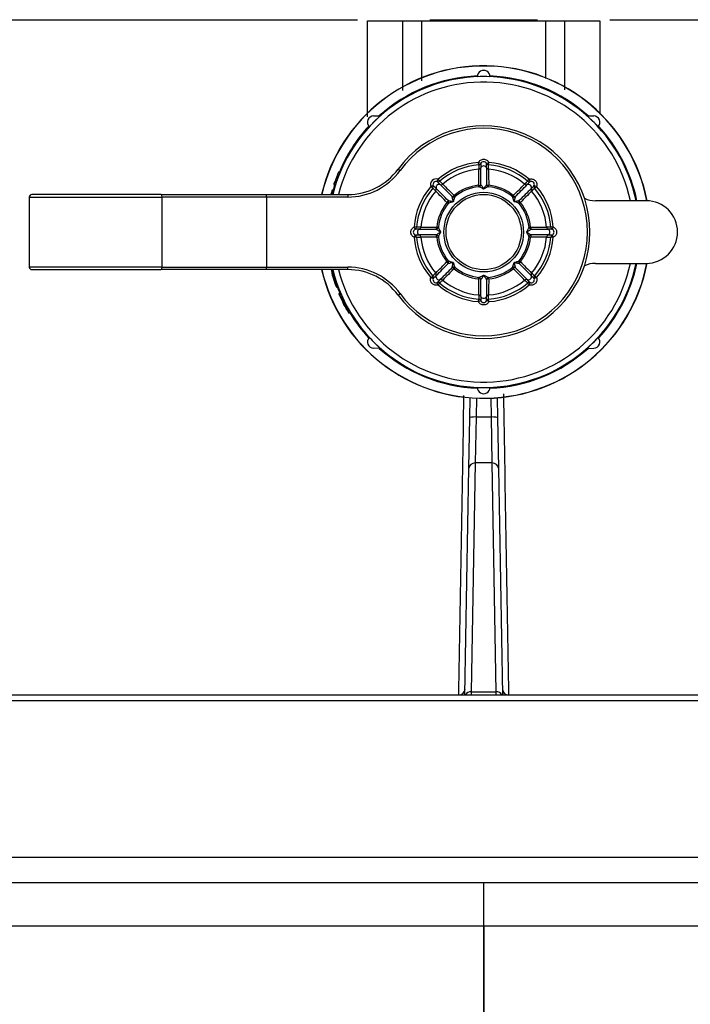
# Model space of a CAD drawing. Header units: millimetres. Extents: x 648 to 8064, y -571 to 3420.
# Tile 5 of 83: x 974 to 1027, y -272 to -193. Entities that reach past the tile are written whole.
import ezdxf

# ---------------------------------------------------------------- set-up
doc = ezdxf.new("R2010")
doc.units = ezdxf.units.MM
doc.header["$MEASUREMENT"] = 0

# ---------------------------------------------------------------- blocks, each defined once
blk = doc.blocks.new('Links')
for p, q in [((414.218, -1494.024), (535.619, -1494.024)), ((536.433, -1494.124), (539.258, -1494.124)), ((536.434, -1501.795), (536.433, -1494.124)), ((539.258, -1494.124), (540.736, -1494.124)), ((539.259, -1499.675), (539.258, -1494.124)), ((540.736, -1494.124), (550.7, -1494.124)), ((540.736, -1494.124), (540.738, -1498.918)), ((541.419, -1494.024), (550.012, -1494.024)), ((550.699, -1498.722), (550.7, -1494.124)), ((550.7, -1494.124), (552.179, -1494.124)), ((552.179, -1494.124), (552.177, -1499.636)), ((552.179, -1494.124), (555.004, -1494.124)), ((555.004, -1494.124), (555.002, -1501.573)), ((555.813, -1494.024), (677.218, -1494.024)), ((536.917, -1501.719), (537.459, -1501.71)), ((553.977, -1501.71), (554.519, -1501.719)), ((545.49, -1505.528), (545.308, -1505.446)), ((545.323, -1505.646), (545.308, -1505.446)), ((545.946, -1505.528), (546.128, -1505.446)), ((546.114, -1505.646), (546.128, -1505.446)), ((534.226, -1506.211), (534.111, -1506.211)), ((538.871, -1505.974), (539.032, -1506.093)), ((545.323, -1505.983), (545.323, -1505.983)), ((545.49, -1505.866), (545.49, -1505.866)), ((545.946, -1505.866), (545.946, -1505.866)), ((546.113, -1505.983), (546.113, -1505.983)), ((533.724, -1507.208), (533.756, -1507.208)), ((533.868, -1507.208), (533.756, -1507.208)), ((533.833, -1506.962), (533.805, -1506.962)), ((533.943, -1506.98), (533.831, -1506.98)), ((541.68, -1507.295), (541.493, -1507.366)), ((541.68, -1507.295), (541.918, -1507.534)), ((542.002, -1506.973), (542.073, -1506.786)), ((542.241, -1507.211), (542.002, -1506.973)), ((542.204, -1506.937), (542.073, -1506.786)), ((542.204, -1506.937), (542.442, -1507.177)), ((545.327, -1507.386), (545.314, -1507.262)), ((546.109, -1507.386), (546.122, -1507.262)), ((548.994, -1507.177), (548.994, -1507.177)), ((549.195, -1507.211), (549.195, -1507.211)), ((549.232, -1506.937), (549.363, -1506.786)), ((549.434, -1506.973), (549.363, -1506.786)), ((549.756, -1507.295), (549.943, -1507.366)), ((519.926, -1508.011), (509.585, -1508.011)), ((519.926, -1508.011), (528.341, -1508.011)), ((528.341, -1508.011), (534.844, -1508.011)), ((528.341, -1508.211), (528.341, -1508.011)), ((533.584, -1507.69), (533.585, -1507.68)), ((533.606, -1507.69), (533.584, -1507.69)), ((533.609, -1507.68), (533.585, -1507.68)), ((533.721, -1507.672), (533.611, -1507.672)), ((534.844, -1508.011), (534.844, -1508.211)), ((541.645, -1507.497), (541.493, -1507.366)), ((541.884, -1507.735), (541.645, -1507.497)), ((543.353, -1508.074), (543.431, -1508.171)), ((548.005, -1508.171), (548.083, -1508.074)), ((549.518, -1507.534), (549.518, -1507.534)), ((549.553, -1507.735), (549.553, -1507.735)), ((549.792, -1507.497), (549.943, -1507.366)), ((509.385, -1508.211), (520.009, -1508.211)), ((509.385, -1508.211), (509.385, -1513.811)), ((520.009, -1513.811), (520.009, -1508.211)), ((528.341, -1508.211), (520.009, -1508.211)), ((528.341, -1508.211), (528.341, -1513.811)), ((534.844, -1508.211), (528.341, -1508.211)), ((542.781, -1508.646), (542.878, -1508.724)), ((548.558, -1508.724), (548.655, -1508.646)), ((558.718, -1508.511), (554.648, -1508.511)), ((540.353, -1510.616), (540.153, -1510.601)), ((540.235, -1510.783), (540.153, -1510.601)), ((540.235, -1511.239), (540.153, -1511.421)), ((540.573, -1510.783), (540.573, -1510.783)), ((540.573, -1511.239), (540.573, -1511.239)), ((540.69, -1510.616), (540.69, -1510.616)), ((541.969, -1510.607), (542.093, -1510.62)), ((549.344, -1510.62), (549.467, -1510.607)), ((550.746, -1510.616), (550.746, -1510.616)), ((550.864, -1510.783), (550.864, -1510.783)), ((550.864, -1511.239), (550.864, -1511.239)), ((551.283, -1510.601), (551.084, -1510.616)), ((551.283, -1510.601), (551.201, -1510.783)), ((551.283, -1511.421), (551.201, -1511.239)), ((540.353, -1511.407), (540.153, -1511.421)), ((540.69, -1511.406), (540.69, -1511.406)), ((541.969, -1511.415), (542.093, -1511.402)), ((549.344, -1511.402), (549.467, -1511.415)), ((550.746, -1511.406), (550.746, -1511.406)), ((551.283, -1511.421), (551.084, -1511.407)), ((542.781, -1513.376), (542.878, -1513.298)), ((548.558, -1513.298), (548.655, -1513.376)), ((554.648, -1513.511), (558.718, -1513.511)), ((520.009, -1513.811), (509.385, -1513.811)), ((509.585, -1514.011), (519.926, -1514.011)), ((528.341, -1514.011), (519.926, -1514.011)), ((520.009, -1513.811), (528.341, -1513.811)), ((528.341, -1513.811), (534.844, -1513.811)), ((528.341, -1514.011), (528.341, -1513.811)), ((534.844, -1514.011), (528.341, -1514.011)), ((533.575, -1514.299), (533.573, -1514.299)), ((534.844, -1514.011), (534.844, -1513.811)), ((541.884, -1514.287), (541.884, -1514.287)), ((543.353, -1513.948), (543.431, -1513.851)), ((548.005, -1513.851), (548.083, -1513.948)), ((549.553, -1514.287), (549.553, -1514.287)), ((533.983, -1515.208), (533.871, -1515.208)), ((541.493, -1514.656), (541.645, -1514.525)), ((541.493, -1514.656), (541.68, -1514.727)), ((541.919, -1514.488), (541.918, -1514.488)), ((542.073, -1515.236), (542.002, -1515.049)), ((542.073, -1515.236), (542.204, -1515.085)), ((542.241, -1514.811), (542.241, -1514.811)), ((542.442, -1514.846), (542.442, -1514.846)), ((545.314, -1514.76), (545.327, -1514.636)), ((546.122, -1514.76), (546.109, -1514.636)), ((548.994, -1514.846), (548.994, -1514.846)), ((549.195, -1514.811), (549.195, -1514.811)), ((549.363, -1515.236), (549.232, -1515.085)), ((549.363, -1515.236), (549.434, -1515.049)), ((549.518, -1514.488), (549.518, -1514.488)), ((549.943, -1514.656), (549.756, -1514.727)), ((549.943, -1514.656), (549.792, -1514.525)), ((534.148, -1515.95), (534.146, -1515.95)), ((534.264, -1515.95), (534.148, -1515.95)), ((534.195, -1515.988), (534.179, -1515.988)), ((534.31, -1515.988), (534.195, -1515.988)), ((538.871, -1516.048), (539.032, -1515.93)), ((534.291, -1516.234), (534.302, -1516.234)), ((545.308, -1516.576), (545.323, -1516.377)), ((545.308, -1516.576), (545.49, -1516.494)), ((545.323, -1516.039), (545.323, -1516.039)), ((545.49, -1516.157), (545.49, -1516.157)), ((545.946, -1516.157), (545.946, -1516.157)), ((546.128, -1516.576), (545.946, -1516.494)), ((546.113, -1516.039), (546.113, -1516.039)), ((546.128, -1516.576), (546.114, -1516.377)), ((534.932, -1517.435), (534.934, -1517.435)), ((535.058, -1517.435), (534.934, -1517.435)), ((535.069, -1517.494), (534.945, -1517.494)), ((537.459, -1520.313), (536.917, -1520.303)), ((553.977, -1520.313), (554.519, -1520.303)), ((544.605, -1525.862), (544.633, -1524.267)), ((545.131, -1524.298), (545.105, -1525.801)), ((546.331, -1525.801), (546.305, -1524.298)), ((546.803, -1524.267), (546.831, -1525.862)), ((544.534, -1529.907), (544.605, -1525.862)), ((545.105, -1525.801), (545.034, -1529.478)), ((545.105, -1525.801), (546.331, -1525.801)), ((546.402, -1529.478), (546.331, -1525.801)), ((546.831, -1525.862), (546.902, -1529.907)), ((544.218, -1548.024), (544.534, -1529.907)), ((545.034, -1529.478), (544.715, -1547.773)), ((546.402, -1529.478), (545.034, -1529.478)), ((546.721, -1547.773), (546.402, -1529.478)), ((546.902, -1529.907), (547.218, -1548.024)), ((488.146, -1548.024), (603.291, -1548.024)), ((544.715, -1547.773), (544.71, -1548.024)), ((544.715, -1547.773), (546.721, -1547.773)), ((546.727, -1548.024), (546.721, -1547.773)), ((603.291, -1548.515), (488.146, -1548.515)), ((603.291, -1561.024), (488.146, -1561.024)), ((393.664, -1563.024), (545.717, -1563.024)), ((545.717, -1566.524), (545.717, -1563.024)), ((545.719, -1566.524), (545.719, -1563.024)), ((545.719, -1563.024), (697.773, -1563.024)), ((545.717, -1564.567), (545.719, -1564.567)), ((545.719, -1565.024), (545.717, -1565.024)), ((545.719, -1565.515), (545.717, -1565.515)), ((545.717, -1566.524), (392.684, -1566.524)), ((545.717, -1708.524), (545.717, -1566.524)), ((545.719, -1566.524), (545.719, -1708.524)), ((698.752, -1566.524), (545.719, -1566.524)), ((545.717, -1572.533), (545.719, -1572.533))]:
    blk.add_line(p, q)
for radius in [3.184, 3.011]:
    blk.add_circle((545.718, -1511.011), radius)
for centre, radius, start, end in [((545.718, -1511.011), 13.3, 10.83084, 166.96396), ((545.718, -1511.011), 13.284, 10.84536, 166.94827), ((545.718, -1511.011), 12.434, 11.59907, 166.03823), ((545.718, -1511.011), 12.5, 92.27793, 131.92742), ((545.718, -1498.577), 0.5, 359.41414, 180.58586), ((545.718, -1511.011), 12.439, 87.69641, 92.30359), ((545.718, -1511.011), 12.5, 48.07258, 87.72207), ((545.718, -1511.011), 12, 12.0247, 165.52249), ((536.926, -1502.219), 0.5, 91, 225.58586), ((545.718, -1511.011), 12.439, 131.60182, 137.30359), ((545.718, -1511.011), 12.439, 42.69641, 48.39818), ((554.51, -1502.219), 0.5, 314.41414, 89), ((545.718, -1511.011), 12.5, 137.27793, 157.41833), ((545.718, -1511.011), 8.5, 216.3412, 143.6588), ((545.718, -1511.011), 12.5, 11.53696, 42.72207), ((545.718, -1511.011), 8.3, 216.3412, 143.6588), ((545.718, -1511.011), 5.58, 94.21638, 130.78362), ((545.718, -1511.011), 5.38, 94.21638, 130.78362), ((578.819, -1505.758), 33.497, 179.80747, 180.38496), ((545.718, -1505.968), 0.251, 24.11756, 155.77264), ((545.718, -1505.631), 0.25, 24.21758, 155.78242), ((588.181, -1505.726), 42.692, 179.73454, 180.18707), ((503.371, -1505.726), 42.576, 359.81231, 0.26608), ((512.573, -1505.758), 33.541, 359.61542, 0.19216), ((545.718, -1511.011), 5.38, 49.21638, 85.78362), ((545.718, -1511.011), 5.58, 49.21638, 85.78362), ((545.72, -1510.868), 12.508, 158.14327, 161.89286), ((545.719, -1510.871), 12.513, 159.60737, 161.79188), ((545.72, -1510.869), 12.402, 157.94039, 161.72654), ((545.718, -1511.011), 12.561, 157.53366, 159.00756), ((534.844, -1503.011), 5, 270, 323.6588), ((534.844, -1503.011), 5.2, 270, 323.6588), ((545.718, -1511.011), 5.043, 94.49196, 130.50737), ((502.076, -1506.313), 43.248, 358.74208, 0.43628), ((545.305, -1505.781), 0.204, 275.10132, 335.2697), ((545.307, -1505.784), 0.2, 274.51596, 335.87342), ((455.553, -1506.497), 89.939, 359.54026, 0.40243), ((641.725, -1506.495), 95.781, 179.62386, 180.43345), ((546.131, -1505.781), 0.204, 204.7303, 264.89868), ((546.129, -1505.784), 0.2, 204.12658, 265.48404), ((589.259, -1506.313), 43.147, 179.56174, 181.2599), ((545.718, -1511.011), 5.043, 49.49196, 85.50804), ((545.718, -1511.011), 12.5, 162.28725, 164.54322), ((545.718, -1511.012), 12.583, 161.22005, 162.40181), ((545.718, -1511.011), 12.552, 161.26856, 162.36305), ((545.718, -1511.011), 12.446, 161.10284, 162.20768), ((542.312, -1507.021), 0.203, 249.72473, 309.9255), ((606.521, -1443.827), 90.274, 224.59811, 225.45711), ((573.281, -1476.805), 43.284, 224.56212, 226.25501), ((545.718, -1511.011), 3.771, 96.15217, 128.84783), ((545.718, -1511.011), 3.771, 51.15217, 83.84783), ((518.181, -1476.829), 43.248, 313.74208, 315.43628), ((485.154, -1444.063), 89.939, 314.54026, 315.40243), ((572.839, -1530.703), 33.497, 134.80747, 135.38496), ((549.125, -1507.02), 0.204, 230.10132, 290.2697), ((549.124, -1507.024), 0.2, 229.51596, 290.87342), ((579.481, -1537.3), 42.692, 134.73454, 135.18707), ((549.284, -1507.445), 0.251, 339.11756, 110.77264), ((549.523, -1507.207), 0.25, 339.21758, 110.78242), ((519.511, -1477.33), 42.576, 314.81231, 315.26608), ((509.585, -1508.211), 0.2, 90, 180), ((545.718, -1511.011), 12.582, 164.64698, 166.20624), ((544.674, -1510.634), 11.474, 165.13731, 166.78566), ((549.18, -1511.671), 16.078, 166.51219, 166.81973), ((547.738, -1511.414), 14.614, 165.16398, 166.50587), ((545.718, -1511.011), 12.559, 164.57949, 165.75575), ((547.61, -1511.391), 14.378, 165.00675, 166.39243), ((545.718, -1511.011), 5.58, 139.21638, 175.78362), ((545.718, -1511.011), 5.38, 139.21638, 175.78362), ((545.718, -1511.011), 5.043, 139.49263, 175.50804), ((541.727, -1507.605), 0.204, 320.09577, 20.25562), ((511.488, -1538.598), 43.318, 43.74565, 45.43722), ((478.546, -1571.802), 90.258, 44.54283, 45.40199), ((545.718, -1511.011), 3.646, 96.15217, 128.84783), ((545.718, -1511.011), 3.646, 51.15217, 83.84783), ((616.799, -1575.705), 95.781, 134.62386, 135.43345), ((579.828, -1538.477), 43.147, 134.56174, 136.2599), ((549.709, -1507.605), 0.204, 159.7303, 219.89868), ((549.705, -1507.605), 0.2, 159.12658, 220.48404), ((525.996, -1483.86), 33.541, 314.61542, 315.19216), ((545.718, -1511.011), 5.043, 4.49196, 40.50804), ((545.718, -1511.011), 5.38, 4.21638, 40.78362), ((545.718, -1511.011), 5.58, 4.21638, 40.78362), ((545.718, -1511.011), 3.771, 141.15217, 173.84783), ((545.718, -1511.011), 3.646, 141.15217, 173.84783), ((545.718, -1511.011), 3.646, 6.15217, 38.84783), ((545.718, -1511.011), 3.771, 6.15217, 38.84783), ((554.648, -1506.511), 2, 244.20634, 270), ((558.718, -1511.011), 2.5, 270, 90), ((540.338, -1511.011), 0.25, 114.21758, 245.78242), ((540.433, -1553.359), 42.576, 89.81231, 90.26608), ((540.433, -1468.548), 42.692, 269.73454, 270.18707), ((540.465, -1544.156), 33.541, 89.61542, 90.19216), ((540.675, -1511.012), 0.251, 114.11756, 245.77264), ((540.488, -1510.598), 0.204, 294.7303, 354.89868), ((540.491, -1510.6), 0.2, 294.12658, 355.48404), ((541.202, -1415.004), 95.781, 269.62386, 270.43345), ((541.204, -1601.176), 89.939, 89.54026, 90.40243), ((540.488, -1511.424), 0.204, 5.10132, 65.2697), ((540.491, -1511.422), 0.2, 4.51596, 65.87342), ((541.02, -1467.47), 43.147, 269.56174, 271.2599), ((550.417, -1467.369), 43.248, 268.74208, 270.43628), ((550.232, -1420.846), 89.939, 269.54026, 270.40243), ((550.235, -1607.018), 95.781, 89.62386, 90.43345), ((550.971, -1544.112), 33.497, 89.80747, 90.38496), ((550.949, -1510.598), 0.204, 185.10132, 245.2697), ((550.945, -1510.6), 0.2, 184.51596, 245.87342), ((550.949, -1511.424), 0.204, 114.7303, 174.89868), ((550.945, -1511.422), 0.2, 114.12658, 175.48404), ((550.761, -1511.011), 0.251, 294.11756, 65.77264), ((551.003, -1553.474), 42.692, 89.73454, 90.18707), ((551.003, -1468.664), 42.576, 269.81231, 270.26608), ((551.098, -1511.011), 0.25, 294.21758, 65.78242), ((545.718, -1511.011), 5.58, 184.21638, 220.78362), ((540.465, -1477.91), 33.497, 269.80747, 270.38496), ((545.718, -1511.011), 5.38, 184.21638, 220.78362), ((541.02, -1554.653), 43.248, 88.74208, 90.43628), ((545.718, -1511.011), 5.043, 184.49196, 220.50804), ((545.718, -1511.011), 3.771, 186.15217, 218.84783), ((545.718, -1511.011), 3.646, 186.15217, 218.84783), ((545.718, -1511.011), 3.646, 321.15217, 353.84783), ((545.718, -1511.011), 3.771, 321.15217, 353.84783), ((550.416, -1554.552), 43.147, 89.56174, 91.2599), ((545.718, -1511.011), 5.043, 319.49196, 355.50804), ((545.718, -1511.011), 5.38, 319.21638, 355.78362), ((545.718, -1511.011), 5.58, 319.21638, 355.78362), ((550.971, -1477.866), 33.541, 269.61542, 270.19216), ((545.718, -1511.011), 13.3, 193.03604, 349.16916), ((545.718, -1511.011), 13.284, 193.05173, 349.15464), ((545.718, -1511.011), 12.434, 193.96177, 348.40093), ((545.718, -1511.011), 12, 194.47751, 347.9753), ((511.608, -1483.545), 43.147, 314.56174, 316.2599), ((474.637, -1446.318), 95.781, 314.62386, 315.43345), ((612.666, -1450.447), 89.939, 224.54026, 225.40243), ((579.9, -1483.474), 43.248, 223.74208, 225.43628), ((554.648, -1515.511), 2, 90, 115.79366), ((545.718, -1511.011), 12.5, 317.27793, 348.46304), ((509.585, -1513.811), 0.2, 180, 270), ((543.911, -1511.554), 10.679, 193.286, 201.41933), ((542.643, -1511.879), 9.387, 194.94237, 202.38881), ((542.335, -1511.952), 9.069, 194.99828, 201.0369), ((543.945, -1511.55), 10.606, 193.42991, 201.59985), ((534.844, -1519.011), 5.2, 36.3412, 90), ((534.844, -1519.011), 5, 36.3412, 90), ((565.441, -1538.163), 33.541, 134.61542, 135.19216), ((541.728, -1514.418), 0.204, 339.7303, 39.89868), ((541.731, -1514.417), 0.2, 339.12658, 40.48404), ((606.283, -1577.959), 89.939, 134.54026, 135.40243), ((573.255, -1545.193), 43.248, 133.74208, 135.43628), ((545.718, -1511.011), 3.771, 231.15217, 263.84783), ((545.718, -1511.011), 3.646, 231.15217, 263.84783), ((545.718, -1511.011), 3.646, 276.15217, 308.84783), ((545.718, -1511.011), 3.771, 276.15217, 308.84783), ((518.252, -1545.121), 43.147, 44.56174, 46.2599), ((481.025, -1582.092), 95.781, 44.62386, 45.43345), ((549.709, -1514.418), 0.204, 140.10132, 200.2697), ((549.705, -1514.417), 0.2, 139.51596, 200.87342), ((526.026, -1538.132), 33.497, 44.80747, 45.38496), ((541.914, -1514.815), 0.25, 159.21758, 290.78242), ((571.925, -1544.692), 42.576, 134.81231, 135.26608), ((542.153, -1514.577), 0.251, 159.11756, 290.77264), ((511.955, -1484.722), 42.692, 314.73454, 315.18707), ((518.598, -1491.319), 33.497, 314.80747, 315.38496), ((545.718, -1511.011), 5.38, 229.21638, 265.78362), ((542.312, -1515.002), 0.204, 50.10132, 110.2697), ((542.312, -1514.998), 0.2, 49.51596, 110.87342), ((545.718, -1511.011), 5.043, 229.49196, 265.50804), ((502.177, -1515.709), 43.147, 359.56174, 1.2599), ((449.711, -1515.528), 95.781, 359.62386, 0.43345), ((635.883, -1515.525), 89.939, 179.54026, 180.40243), ((589.36, -1515.71), 43.248, 178.74208, 180.43628), ((545.718, -1511.011), 5.043, 274.49196, 310.50804), ((545.718, -1511.011), 5.38, 274.21638, 310.78362), ((549.125, -1515.002), 0.204, 69.7303, 129.89868), ((549.124, -1514.998), 0.2, 69.12658, 130.48404), ((572.87, -1491.289), 33.541, 224.61542, 225.19216), ((549.285, -1514.577), 0.251, 249.11756, 20.77264), ((579.399, -1484.804), 42.576, 224.81231, 225.26608), ((549.523, -1514.815), 0.25, 249.21758, 20.78242), ((519.429, -1544.774), 42.692, 44.73454, 45.18707), ((545.718, -1511.011), 12.5, 199.76538, 203.27295), ((544.346, -1511.646), 11.071, 202.87842, 211.88428), ((545.718, -1511.011), 12.552, 203.35717, 210.78079), ((545.718, -1511.011), 12.446, 203.56829, 211.0722), ((545.718, -1511.011), 5.58, 229.21638, 265.78362), ((545.718, -1511.011), 5.58, 274.21638, 310.78362), ((547.429, -1510.204), 14.456, 204.65147, 210.28007), ((545.718, -1511.011), 12.554, 204.58438, 210.77494), ((578.863, -1516.264), 33.541, 179.61542, 180.19216), ((545.307, -1516.238), 0.2, 24.12659, 85.48404), ((545.305, -1516.242), 0.204, 24.7303, 84.89868), ((545.719, -1516.054), 0.251, 204.11756, 335.77264), ((588.066, -1516.296), 42.576, 179.81231, 180.26608), ((545.718, -1516.391), 0.25, 204.21758, 335.78242), ((546.131, -1516.242), 0.204, 95.10132, 155.2697), ((546.129, -1516.238), 0.2, 94.51596, 155.87342), ((503.255, -1516.296), 42.692, 359.73454, 0.18707), ((512.617, -1516.264), 33.497, 359.80747, 0.38496), ((547.391, -1510.214), 14.312, 210.17615, 210.57466), ((545.718, -1511.011), 12.5, 211.23861, 222.72207), ((536.926, -1519.803), 0.5, 134.41414, 269), ((545.718, -1511.011), 12.439, 222.69641, 228.39818), ((545.718, -1511.011), 12.439, 311.60182, 317.30359), ((554.51, -1519.803), 0.5, 271, 45.58586), ((545.718, -1511.011), 12.5, 228.07258, 267.72207), ((545.718, -1511.011), 12.5, 272.27793, 311.92742), ((545.718, -1511.011), 12.439, 267.69641, 272.30359), ((545.718, -1523.445), 0.5, 179.41414, 0.58586), ((543.727, -1547.524), 0.5, 270, 359), ((547.71, -1547.524), 0.5, 181, 270)]:
    blk.add_arc(centre, radius, start, end)
for centre, major_axis, ratio, start_param, end_param in [((545.308, -1505.446), (0.2, 0), 0.999655, 4.787214, 5.86101), ((546.128, -1505.446), (-0.2, 0), 0.999655, 0.422175, 1.495971), ((541.914, -1507.207), (0.318, -0.318), 0.999657, 1.994232, 4.288953), ((541.914, -1507.207), (0.177, -0.177), 0.99911, 1.994232, 4.288953), ((541.493, -1507.366), (0.142, 0.141), 0.999655, 4.787214, 5.86101), ((542.073, -1506.786), (-0.141, -0.142), 0.999655, 0.422175, 1.495971), ((545.306, -1507.19), (0.2, 0), 0.36151, 4.751757, 5.869535), ((545.306, -1507.19), (-0.064, -0.189), 0.92523, 0.465268, 1.727307), ((546.13, -1507.19), (-0.2, 0), 0.36151, 0.41365, 1.531428), ((546.13, -1507.19), (0.064, -0.189), 0.92523, 4.555878, 5.817917), ((549.363, -1506.786), (0.141, -0.142), 0.999655, 4.787214, 5.86101), ((549.943, -1507.366), (-0.142, 0.141), 0.999655, 0.422175, 1.495971), ((519.926, -1508.211), (0, -0.2), 0.416598, 1.570796, 3.141591), ((543.307, -1508.018), (-0.141, -0.142), 0.36151, 0.41365, 1.531428), ((548.129, -1508.018), (0.141, -0.142), 0.36151, 4.751757, 5.869535), ((542.725, -1508.6), (0.142, 0.141), 0.36151, 4.751757, 5.869535), ((542.725, -1508.6), (-0.088, 0.179), 0.92523, 3.606861, 4.8689), ((543.307, -1508.018), (-0.179, 0.088), 0.92523, 1.414285, 2.676325), ((548.129, -1508.018), (-0.179, -0.088), 0.92523, 0.465268, 1.727307), ((548.711, -1508.6), (-0.088, -0.179), 0.92523, 4.555878, 5.817917), ((548.711, -1508.6), (-0.142, 0.141), 0.36151, 0.41365, 1.531428), ((540.153, -1510.601), (0, -0.2), 0.999655, 0.422175, 1.495971), ((540.153, -1511.421), (0, 0.2), 0.999655, 4.787214, 5.86101), ((541.897, -1510.599), (0, -0.2), 0.36151, 0.41365, 1.531428), ((541.897, -1510.599), (-0.189, -0.064), 0.92523, 1.414285, 2.676325), ((541.897, -1511.423), (0, 0.2), 0.36151, 4.751757, 5.869535), ((541.897, -1511.423), (-0.189, 0.064), 0.92523, 3.606861, 4.8689), ((549.539, -1510.599), (-0.189, 0.064), 0.92523, 0.465268, 1.727307), ((549.539, -1511.423), (-0.189, -0.064), 0.92523, 4.555878, 5.817917), ((549.539, -1510.599), (0, -0.2), 0.36151, 4.751757, 5.869535), ((549.539, -1511.423), (0, 0.2), 0.36151, 0.41365, 1.531428), ((551.283, -1510.601), (0, -0.2), 0.999655, 4.787214, 5.86101), ((551.283, -1511.421), (0, 0.2), 0.999655, 0.422175, 1.495971), ((542.725, -1513.422), (0.142, -0.141), 0.36151, 0.41365, 1.531428), ((542.725, -1513.422), (-0.088, -0.179), 0.92523, 1.414285, 2.676325), ((548.711, -1513.422), (-0.088, 0.179), 0.92523, 0.465268, 1.727307), ((548.711, -1513.422), (-0.142, -0.141), 0.36151, 4.751757, 5.869535), ((519.926, -1513.811), (0, -0.2), 0.416598, 0.000002, 1.570796), ((543.307, -1514.004), (-0.179, -0.088), 0.92523, 3.606861, 4.8689), ((543.307, -1514.004), (-0.141, 0.142), 0.36151, 4.751757, 5.869535), ((548.129, -1514.004), (-0.179, 0.088), 0.92523, 4.555878, 5.817917), ((548.129, -1514.004), (0.141, 0.142), 0.36151, 0.41365, 1.531428), ((541.493, -1514.656), (0.142, -0.141), 0.999655, 0.422175, 1.495971), ((542.073, -1515.236), (-0.141, 0.142), 0.999655, 4.787214, 5.86101), ((545.306, -1514.832), (0.2, 0), 0.36151, 0.41365, 1.531428), ((545.306, -1514.832), (0.064, -0.189), 0.92523, 1.414285, 2.676325), ((546.13, -1514.832), (-0.064, -0.189), 0.92523, 3.606861, 4.8689), ((546.13, -1514.832), (-0.2, 0), 0.36151, 4.751757, 5.869535), ((549.363, -1515.236), (0.141, 0.142), 0.999655, 0.422175, 1.495971), ((549.943, -1514.656), (-0.142, -0.141), 0.999655, 4.787214, 5.86101), ((545.308, -1516.576), (0.2, 0), 0.999655, 0.422175, 1.495971), ((546.128, -1516.576), (-0.2, 0), 0.999655, 4.787214, 5.86101), ((545.105, -1525.871), (0.5, -0.009), 0.139152, 1.573225, 3.141593), ((546.331, -1525.871), (0.5, 0.009), 0.139152, 0, 1.568367), ((545.034, -1529.916), (0.5, -0.009), 0.874588, 1.586061, 3.141593), ((546.402, -1529.916), (0.5, 0.009), 0.874588, 0, 1.555532), ((544.715, -1548.21), (0.5, -0.009), 0.874588, 1.586061, 2.720841), ((546.721, -1548.21), (0.5, 0.009), 0.874588, 0.420752, 1.555532)]:
    blk.add_ellipse(centre, major_axis=major_axis, ratio=ratio, start_param=start_param, end_param=end_param)
for points, knots in [([(545.308, -1505.446), (545.344, -1505.367), (545.402, -1505.3), (545.547, -1505.206), (545.633, -1505.181), (545.804, -1505.181), (545.891, -1505.207), (546.035, -1505.3), (546.093, -1505.367), (546.128, -1505.446)], [0, 0, 0, 0, 0.25, 0.25, 0.5, 0.5, 0.75, 0.75, 1, 1, 1, 1]), ([(542.241, -1507.211), (542.226, -1507.207), (542.194, -1507.197), (542.144, -1507.194), (542.095, -1507.2), (542.049, -1507.216), (542.009, -1507.239), (541.963, -1507.277), (541.896, -1507.37), (541.909, -1507.468), (541.918, -1507.534)], [0, 0, 0, 0, 0.085901, 0.173234, 0.260303, 0.345442, 0.427194, 0.504447, 0.663684, 1, 1, 1, 1]), ([(549.363, -1506.786), (549.444, -1506.755), (549.533, -1506.749), (549.702, -1506.785), (549.78, -1506.828), (549.901, -1506.949), (549.944, -1507.029), (549.98, -1507.196), (549.974, -1507.285), (549.943, -1507.366)], [0, 0, 0, 0, 0.25, 0.25, 0.5, 0.5, 0.75, 0.75, 1, 1, 1, 1]), ([(543.292, -1508.552), (543.29, -1508.556), (543.287, -1508.561), (543.285, -1508.565), (543.282, -1508.568), (543.28, -1508.571), (543.277, -1508.573)], [0.47651053, 0.47651053, 0.47651053, 0.47651053, 0.49169926, 0.49169926, 0.49169926, 0.50345644, 0.50345644, 0.50345644, 0.50345644]), ([(540.153, -1511.421), (540.074, -1511.386), (540.007, -1511.328), (539.913, -1511.183), (539.888, -1511.097), (539.888, -1510.925), (539.914, -1510.839), (540.007, -1510.695), (540.074, -1510.637), (540.153, -1510.601)], [0, 0, 0, 0, 0.25, 0.25, 0.5, 0.5, 0.75, 0.75, 1, 1, 1, 1]), ([(549.226, -1511.051), (549.276, -1511.083), (549.326, -1511.112), (549.37, -1511.141), (549.403, -1511.162), (549.434, -1511.183), (549.461, -1511.202)], [0.5627536, 0.5627536, 0.5627536, 0.5627536, 0.7510895, 0.7510895, 0.7510895, 0.8931537, 0.8931537, 0.8931537, 0.8931537]), ([(549.454, -1510.825), (549.431, -1510.841), (549.403, -1510.86), (549.374, -1510.879), (549.339, -1510.901), (549.3, -1510.925), (549.26, -1510.949)], [0.1178595, 0.1178595, 0.1178595, 0.1178595, 0.2413393, 0.2413393, 0.2413393, 0.3911551, 0.3911551, 0.3911551, 0.3911551]), ([(549.282, -1510.781), (549.298, -1510.75), (549.312, -1510.719), (549.323, -1510.691), (549.333, -1510.665), (549.34, -1510.64), (549.344, -1510.62)], [0.7717812, 0.7717812, 0.7717812, 0.7717812, 0.8898499, 0.8898499, 0.8898499, 1, 1, 1, 1]), ([(551.283, -1510.601), (551.362, -1510.637), (551.429, -1510.694), (551.523, -1510.84), (551.548, -1510.926), (551.548, -1511.097), (551.523, -1511.184), (551.429, -1511.328), (551.362, -1511.386), (551.283, -1511.421)], [0, 0, 0, 0, 0.25, 0.25, 0.5, 0.5, 0.75, 0.75, 1, 1, 1, 1]), ([(543.208, -1513.785), (543.213, -1513.756), (543.219, -1513.724), (543.227, -1513.69), (543.236, -1513.649), (543.246, -1513.605), (543.257, -1513.56)], [0.1178595, 0.1178595, 0.1178595, 0.1178595, 0.2413393, 0.2413393, 0.2413393, 0.3911551, 0.3911551, 0.3911551, 0.3911551]), ([(548.163, -1513.474), (548.163, -1513.49), (548.167, -1513.505), (548.17, -1513.52), (548.183, -1513.578), (548.197, -1513.634), (548.209, -1513.685)], [0.5139785, 0.5139785, 0.5139785, 0.5139785, 0.5627536, 0.5627536, 0.5627536, 0.7510895, 0.7510895, 0.7510895, 0.7510895]), ([(543.361, -1513.694), (543.372, -1513.727), (543.384, -1513.759), (543.396, -1513.786), (543.407, -1513.812), (543.419, -1513.835), (543.431, -1513.851)], [0.7717812, 0.7717812, 0.7717812, 0.7717812, 0.8898499, 0.8898499, 0.8898499, 1, 1, 1, 1]), ([(542.073, -1515.236), (541.992, -1515.267), (541.904, -1515.273), (541.735, -1515.237), (541.656, -1515.194), (541.535, -1515.073), (541.492, -1514.994), (541.456, -1514.826), (541.462, -1514.737), (541.493, -1514.656)], [0, 0, 0, 0, 0.25, 0.25, 0.5, 0.5, 0.75, 0.75, 1, 1, 1, 1]), ([(549.943, -1514.656), (549.974, -1514.737), (549.98, -1514.826), (549.944, -1514.995), (549.901, -1515.073), (549.78, -1515.194), (549.701, -1515.237), (549.533, -1515.273), (549.444, -1515.267), (549.363, -1515.236)], [0, 0, 0, 0, 0.25, 0.25, 0.5, 0.5, 0.75, 0.75, 1, 1, 1, 1]), ([(534.179, -1515.988), (534.3, -1516.27), (534.436, -1516.553), (534.641, -1516.95), (534.706, -1517.069), (534.79, -1517.225), (534.805, -1517.253), (534.787, -1517.23), (534.682, -1517.055), (534.478, -1516.662), (534.406, -1516.518), (534.273, -1516.236), (534.209, -1516.094), (534.148, -1515.95)], [0, 0, 0, 0, 0.25, 0.25, 0.375, 0.375, 0.5, 0.5, 0.75, 0.75, 0.875, 0.875, 1, 1, 1, 1]), ([(546.128, -1516.576), (546.093, -1516.655), (546.035, -1516.722), (545.89, -1516.816), (545.804, -1516.841), (545.632, -1516.841), (545.546, -1516.816), (545.402, -1516.722), (545.344, -1516.655), (545.308, -1516.576)], [0, 0, 0, 0, 0.25, 0.25, 0.5, 0.5, 0.75, 0.75, 1, 1, 1, 1])]:
    blk.add_open_spline(points, degree=3, knots=knots)
for points in [[(545.489, -1507.219), (545.501, -1507.233), (545.516, -1507.252), (545.532, -1507.275)], [(545.532, -1507.275), (545.548, -1507.299), (545.567, -1507.326), (545.586, -1507.355)], [(545.586, -1507.355), (545.608, -1507.39), (545.632, -1507.429), (545.656, -1507.469)], [(545.848, -1507.36), (545.869, -1507.326), (545.89, -1507.295), (545.909, -1507.269)], [(545.909, -1507.269), (545.914, -1507.261), (545.92, -1507.254), (545.925, -1507.247)], [(545.925, -1507.247), (545.933, -1507.236), (545.94, -1507.227), (545.947, -1507.219)], [(545.398, -1507.407), (545.372, -1507.397), (545.347, -1507.389), (545.327, -1507.386)], [(545.488, -1507.447), (545.457, -1507.432), (545.426, -1507.418), (545.398, -1507.407)], [(545.61, -1507.512), (545.568, -1507.489), (545.528, -1507.467), (545.488, -1507.447)], [(545.662, -1507.541), (545.644, -1507.532), (545.627, -1507.522), (545.61, -1507.512)], [(545.656, -1507.469), (545.666, -1507.485), (545.676, -1507.501), (545.686, -1507.516)], [(545.684, -1507.552), (545.676, -1507.549), (545.669, -1507.545), (545.662, -1507.541)], [(545.704, -1507.56), (545.697, -1507.558), (545.69, -1507.555), (545.684, -1507.552)], [(545.686, -1507.516), (545.69, -1507.522), (545.694, -1507.528), (545.699, -1507.534)], [(545.699, -1507.534), (545.702, -1507.538), (545.706, -1507.543), (545.71, -1507.546)], [(545.716, -1507.561), (545.712, -1507.561), (545.708, -1507.56), (545.704, -1507.56)], [(545.71, -1507.546), (545.712, -1507.547), (545.713, -1507.547), (545.715, -1507.548)], [(545.715, -1507.548), (545.715, -1507.548), (545.716, -1507.548), (545.717, -1507.548)], [(545.727, -1507.56), (545.723, -1507.561), (545.719, -1507.561), (545.716, -1507.561)], [(545.717, -1507.548), (545.718, -1507.549), (545.719, -1507.548), (545.72, -1507.548)], [(545.72, -1507.548), (545.721, -1507.548), (545.722, -1507.548), (545.723, -1507.547)], [(545.723, -1507.547), (545.726, -1507.546), (545.729, -1507.544), (545.731, -1507.541)], [(545.742, -1507.557), (545.737, -1507.558), (545.732, -1507.56), (545.727, -1507.56)], [(545.731, -1507.541), (545.742, -1507.53), (545.75, -1507.516), (545.758, -1507.503)], [(545.789, -1507.533), (545.774, -1507.542), (545.758, -1507.551), (545.742, -1507.557)], [(545.758, -1507.503), (545.79, -1507.454), (545.819, -1507.404), (545.848, -1507.36)], [(545.943, -1507.45), (545.894, -1507.474), (545.842, -1507.504), (545.789, -1507.533)], [(546.046, -1507.404), (546.014, -1507.416), (545.979, -1507.432), (545.943, -1507.45)], [(546.109, -1507.386), (546.091, -1507.389), (546.069, -1507.395), (546.046, -1507.404)], [(542.875, -1508.492), (542.893, -1508.493), (542.917, -1508.496), (542.945, -1508.501)], [(542.943, -1508.689), (542.917, -1508.7), (542.894, -1508.712), (542.878, -1508.724)], [(543.035, -1508.654), (543.002, -1508.665), (542.971, -1508.677), (542.943, -1508.689)], [(542.945, -1508.501), (542.973, -1508.506), (543.005, -1508.512), (543.039, -1508.52)], [(543.167, -1508.614), (543.122, -1508.627), (543.077, -1508.64), (543.035, -1508.654)], [(543.039, -1508.52), (543.08, -1508.528), (543.124, -1508.539), (543.17, -1508.55)], [(543.225, -1508.598), (543.206, -1508.603), (543.186, -1508.609), (543.167, -1508.614)], [(543.17, -1508.55), (543.188, -1508.554), (543.206, -1508.559), (543.225, -1508.563)], [(543.203, -1508.204), (543.201, -1508.19), (543.199, -1508.178), (543.199, -1508.168)], [(543.207, -1508.23), (543.205, -1508.221), (543.204, -1508.212), (543.203, -1508.204)], [(543.228, -1508.337), (543.219, -1508.298), (543.212, -1508.262), (543.207, -1508.23)], [(543.225, -1508.563), (543.232, -1508.564), (543.239, -1508.565), (543.246, -1508.566)], [(543.248, -1508.59), (543.24, -1508.593), (543.233, -1508.595), (543.225, -1508.598)], [(543.266, -1508.502), (543.253, -1508.445), (543.239, -1508.389), (543.228, -1508.337)], [(543.246, -1508.566), (543.251, -1508.567), (543.257, -1508.567), (543.262, -1508.566)], [(543.268, -1508.58), (543.262, -1508.584), (543.255, -1508.587), (543.248, -1508.59)], [(543.262, -1508.566), (543.264, -1508.566), (543.265, -1508.565), (543.267, -1508.565)], [(543.274, -1508.548), (543.274, -1508.532), (543.27, -1508.517), (543.266, -1508.502)], [(543.267, -1508.565), (543.267, -1508.564), (543.268, -1508.564), (543.269, -1508.564)], [(543.277, -1508.573), (543.274, -1508.576), (543.271, -1508.578), (543.268, -1508.58)], [(543.269, -1508.564), (543.27, -1508.563), (543.27, -1508.562), (543.271, -1508.561)], [(543.271, -1508.561), (543.272, -1508.56), (543.272, -1508.559), (543.272, -1508.558)], [(543.272, -1508.558), (543.274, -1508.555), (543.274, -1508.552), (543.274, -1508.548)], [(543.309, -1508.502), (543.305, -1508.518), (543.3, -1508.536), (543.292, -1508.552)], [(543.359, -1508.334), (543.341, -1508.386), (543.326, -1508.444), (543.309, -1508.502)], [(543.399, -1508.229), (543.385, -1508.259), (543.372, -1508.296), (543.359, -1508.334)], [(543.431, -1508.171), (543.42, -1508.186), (543.41, -1508.206), (543.399, -1508.229)], [(548.04, -1508.236), (548.029, -1508.21), (548.017, -1508.187), (548.005, -1508.171)], [(548.076, -1508.328), (548.065, -1508.295), (548.053, -1508.264), (548.04, -1508.236)], [(548.115, -1508.46), (548.103, -1508.415), (548.09, -1508.37), (548.076, -1508.328)], [(548.132, -1508.518), (548.126, -1508.499), (548.121, -1508.479), (548.115, -1508.46)], [(548.14, -1508.541), (548.137, -1508.533), (548.134, -1508.526), (548.132, -1508.518)], [(548.149, -1508.561), (548.145, -1508.555), (548.142, -1508.548), (548.14, -1508.541)], [(548.156, -1508.57), (548.153, -1508.567), (548.151, -1508.564), (548.149, -1508.561)], [(548.164, -1508.578), (548.161, -1508.575), (548.158, -1508.573), (548.156, -1508.57)], [(548.163, -1508.539), (548.163, -1508.544), (548.162, -1508.55), (548.163, -1508.555)], [(548.167, -1508.518), (548.165, -1508.525), (548.164, -1508.532), (548.163, -1508.539)], [(548.163, -1508.555), (548.163, -1508.557), (548.164, -1508.558), (548.165, -1508.56)], [(548.177, -1508.585), (548.173, -1508.583), (548.169, -1508.58), (548.164, -1508.578)], [(548.165, -1508.56), (548.165, -1508.56), (548.165, -1508.561), (548.166, -1508.562)], [(548.166, -1508.562), (548.166, -1508.562), (548.167, -1508.563), (548.168, -1508.564)], [(548.179, -1508.463), (548.175, -1508.481), (548.171, -1508.499), (548.167, -1508.518)], [(548.168, -1508.564), (548.169, -1508.565), (548.17, -1508.565), (548.171, -1508.565)], [(548.171, -1508.565), (548.174, -1508.567), (548.178, -1508.567), (548.181, -1508.567)], [(548.228, -1508.602), (548.211, -1508.597), (548.194, -1508.593), (548.177, -1508.585)], [(548.21, -1508.332), (548.201, -1508.373), (548.19, -1508.417), (548.179, -1508.463)], [(548.181, -1508.567), (548.197, -1508.567), (548.212, -1508.563), (548.227, -1508.559)], [(548.228, -1508.237), (548.223, -1508.266), (548.217, -1508.298), (548.21, -1508.332)], [(548.227, -1508.559), (548.285, -1508.546), (548.341, -1508.532), (548.392, -1508.521)], [(548.238, -1508.168), (548.236, -1508.186), (548.233, -1508.21), (548.228, -1508.237)], [(548.396, -1508.652), (548.343, -1508.634), (548.286, -1508.619), (548.228, -1508.602)], [(548.392, -1508.521), (548.431, -1508.512), (548.468, -1508.505), (548.499, -1508.5)], [(548.501, -1508.692), (548.47, -1508.678), (548.434, -1508.664), (548.396, -1508.652)], [(548.499, -1508.5), (548.509, -1508.498), (548.517, -1508.497), (548.526, -1508.496)], [(548.558, -1508.724), (548.544, -1508.713), (548.523, -1508.703), (548.501, -1508.692)], [(548.526, -1508.496), (548.539, -1508.494), (548.551, -1508.492), (548.561, -1508.492)], [(541.954, -1510.805), (541.944, -1510.796), (541.934, -1510.789), (541.926, -1510.782)], [(541.926, -1511.24), (541.94, -1511.228), (541.96, -1511.213), (541.982, -1511.198)], [(541.976, -1510.82), (541.968, -1510.815), (541.961, -1510.81), (541.954, -1510.805)], [(542.067, -1510.881), (542.033, -1510.86), (542.002, -1510.839), (541.976, -1510.82)], [(541.982, -1511.198), (542.006, -1511.181), (542.033, -1511.162), (542.062, -1511.144)], [(542.062, -1511.144), (542.097, -1511.121), (542.136, -1511.097), (542.176, -1511.073)], [(542.21, -1510.971), (542.161, -1510.939), (542.111, -1510.91), (542.067, -1510.881)], [(542.093, -1510.62), (542.096, -1510.638), (542.102, -1510.66), (542.111, -1510.683)], [(542.111, -1510.683), (542.123, -1510.715), (542.139, -1510.75), (542.157, -1510.786)], [(542.154, -1511.241), (542.139, -1511.272), (542.125, -1511.303), (542.114, -1511.331)], [(542.219, -1511.12), (542.196, -1511.161), (542.174, -1511.202), (542.154, -1511.241)], [(542.157, -1510.786), (542.181, -1510.836), (542.211, -1510.887), (542.24, -1510.94)], [(542.176, -1511.073), (542.192, -1511.063), (542.208, -1511.053), (542.224, -1511.043)], [(542.248, -1510.998), (542.237, -1510.987), (542.223, -1510.979), (542.21, -1510.971)], [(542.248, -1511.067), (542.239, -1511.085), (542.229, -1511.103), (542.219, -1511.12)], [(542.224, -1511.043), (542.229, -1511.039), (542.235, -1511.035), (542.241, -1511.031)], [(542.24, -1510.94), (542.249, -1510.955), (542.258, -1510.971), (542.264, -1510.988)], [(542.241, -1511.031), (542.245, -1511.027), (542.25, -1511.023), (542.253, -1511.019)], [(542.254, -1511.006), (542.253, -1511.003), (542.251, -1511), (542.248, -1510.998)], [(542.259, -1511.046), (542.256, -1511.053), (542.252, -1511.06), (542.248, -1511.067)], [(542.253, -1511.019), (542.254, -1511.018), (542.254, -1511.016), (542.255, -1511.015)], [(542.255, -1511.009), (542.255, -1511.008), (542.255, -1511.007), (542.254, -1511.006)], [(542.255, -1511.013), (542.256, -1511.011), (542.255, -1511.01), (542.255, -1511.009)], [(542.255, -1511.015), (542.255, -1511.014), (542.255, -1511.013), (542.255, -1511.013)], [(542.267, -1511.025), (542.265, -1511.032), (542.262, -1511.039), (542.259, -1511.046)], [(542.264, -1510.988), (542.265, -1510.992), (542.267, -1510.997), (542.268, -1511.002)], [(542.268, -1511.014), (542.268, -1511.017), (542.267, -1511.021), (542.267, -1511.025)], [(542.268, -1511.002), (542.268, -1511.006), (542.268, -1511.01), (542.268, -1511.014)], [(549.168, -1511.009), (549.168, -1511.005), (549.169, -1511.001), (549.17, -1510.997)], [(549.169, -1511.02), (549.168, -1511.016), (549.168, -1511.012), (549.168, -1511.009)], [(549.173, -1511.035), (549.171, -1511.03), (549.17, -1511.025), (549.169, -1511.02)], [(549.17, -1510.997), (549.171, -1510.99), (549.174, -1510.983), (549.177, -1510.977)], [(549.196, -1511.082), (549.187, -1511.067), (549.179, -1511.051), (549.173, -1511.035)], [(549.177, -1510.977), (549.18, -1510.969), (549.184, -1510.962), (549.188, -1510.955)], [(549.184, -1511.003), (549.183, -1511.005), (549.182, -1511.006), (549.181, -1511.008)], [(549.181, -1511.008), (549.181, -1511.008), (549.181, -1511.009), (549.181, -1511.01)], [(549.181, -1511.01), (549.181, -1511.011), (549.181, -1511.012), (549.181, -1511.013)], [(549.181, -1511.013), (549.181, -1511.014), (549.182, -1511.015), (549.182, -1511.016)], [(549.182, -1511.016), (549.183, -1511.019), (549.186, -1511.022), (549.188, -1511.024)], [(549.195, -1510.992), (549.191, -1510.995), (549.187, -1510.999), (549.184, -1511.003)], [(549.188, -1510.955), (549.197, -1510.937), (549.207, -1510.92), (549.217, -1510.903)], [(549.188, -1511.024), (549.199, -1511.035), (549.213, -1511.043), (549.226, -1511.051)], [(549.213, -1510.979), (549.207, -1510.983), (549.201, -1510.987), (549.195, -1510.992)], [(549.28, -1511.236), (549.255, -1511.187), (549.225, -1511.135), (549.196, -1511.082)], [(549.26, -1510.949), (549.245, -1510.959), (549.229, -1510.969), (549.213, -1510.979)], [(549.217, -1510.903), (549.24, -1510.861), (549.263, -1510.82), (549.282, -1510.781)], [(549.325, -1511.339), (549.314, -1511.307), (549.298, -1511.272), (549.28, -1511.236)], [(549.51, -1510.782), (549.496, -1510.794), (549.477, -1510.809), (549.454, -1510.825)], [(549.461, -1511.202), (549.468, -1511.207), (549.475, -1511.213), (549.482, -1511.218)], [(549.482, -1511.218), (549.493, -1511.226), (549.502, -1511.233), (549.51, -1511.24)], [(542.114, -1511.331), (542.104, -1511.358), (542.096, -1511.382), (542.093, -1511.402)], [(549.344, -1511.402), (549.341, -1511.384), (549.334, -1511.362), (549.325, -1511.339)], [(542.911, -1513.526), (542.897, -1513.528), (542.885, -1513.53), (542.875, -1513.531)], [(542.878, -1513.298), (542.893, -1513.309), (542.913, -1513.32), (542.936, -1513.33)], [(542.937, -1513.522), (542.928, -1513.524), (542.919, -1513.525), (542.911, -1513.526)], [(542.936, -1513.33), (542.966, -1513.344), (543.003, -1513.358), (543.041, -1513.37)], [(543.044, -1513.501), (543.006, -1513.51), (542.969, -1513.517), (542.937, -1513.522)], [(543.041, -1513.37), (543.093, -1513.388), (543.151, -1513.403), (543.209, -1513.42)], [(543.209, -1513.463), (543.152, -1513.476), (543.096, -1513.49), (543.044, -1513.501)], [(543.209, -1513.42), (543.225, -1513.425), (543.243, -1513.43), (543.259, -1513.437)], [(543.255, -1513.455), (543.24, -1513.456), (543.224, -1513.46), (543.209, -1513.463)], [(543.265, -1513.457), (543.262, -1513.456), (543.259, -1513.455), (543.255, -1513.455)], [(543.257, -1513.56), (543.261, -1513.542), (543.266, -1513.523), (543.27, -1513.505)], [(543.259, -1513.437), (543.263, -1513.439), (543.268, -1513.442), (543.272, -1513.445)], [(543.268, -1513.458), (543.267, -1513.458), (543.266, -1513.457), (543.265, -1513.457)], [(543.271, -1513.461), (543.27, -1513.46), (543.269, -1513.459), (543.268, -1513.458)], [(543.27, -1513.505), (543.271, -1513.498), (543.272, -1513.491), (543.273, -1513.484)], [(543.272, -1513.462), (543.271, -1513.462), (543.271, -1513.461), (543.271, -1513.461)], [(543.272, -1513.445), (543.275, -1513.447), (543.278, -1513.45), (543.281, -1513.452)], [(543.273, -1513.467), (543.273, -1513.465), (543.272, -1513.464), (543.272, -1513.462)], [(543.273, -1513.484), (543.274, -1513.478), (543.274, -1513.472), (543.273, -1513.467)], [(543.281, -1513.452), (543.283, -1513.455), (543.285, -1513.458), (543.287, -1513.461)], [(543.287, -1513.461), (543.291, -1513.468), (543.294, -1513.474), (543.297, -1513.481)], [(543.297, -1513.481), (543.3, -1513.489), (543.302, -1513.497), (543.305, -1513.504)], [(543.305, -1513.504), (543.31, -1513.524), (543.316, -1513.543), (543.321, -1513.562)], [(543.321, -1513.562), (543.334, -1513.607), (543.347, -1513.652), (543.361, -1513.694)], [(548.077, -1513.689), (548.095, -1513.636), (548.11, -1513.579), (548.127, -1513.521)], [(548.127, -1513.521), (548.132, -1513.504), (548.137, -1513.486), (548.144, -1513.47)], [(548.144, -1513.47), (548.146, -1513.466), (548.149, -1513.461), (548.152, -1513.457)], [(548.152, -1513.457), (548.154, -1513.454), (548.157, -1513.451), (548.159, -1513.449)], [(548.159, -1513.449), (548.162, -1513.446), (548.165, -1513.444), (548.169, -1513.442)], [(548.164, -1513.464), (548.163, -1513.467), (548.162, -1513.471), (548.163, -1513.474)], [(548.165, -1513.461), (548.165, -1513.462), (548.164, -1513.463), (548.164, -1513.464)], [(548.168, -1513.459), (548.167, -1513.459), (548.166, -1513.46), (548.165, -1513.461)], [(548.17, -1513.458), (548.169, -1513.458), (548.168, -1513.458), (548.168, -1513.459)], [(548.169, -1513.442), (548.175, -1513.438), (548.182, -1513.435), (548.188, -1513.433)], [(548.174, -1513.456), (548.172, -1513.456), (548.171, -1513.457), (548.17, -1513.458)], [(548.191, -1513.456), (548.185, -1513.455), (548.179, -1513.455), (548.174, -1513.456)], [(548.188, -1513.433), (548.196, -1513.43), (548.204, -1513.427), (548.211, -1513.425)], [(548.212, -1513.46), (548.205, -1513.458), (548.198, -1513.457), (548.191, -1513.456)], [(548.211, -1513.425), (548.231, -1513.419), (548.25, -1513.414), (548.269, -1513.408)], [(548.267, -1513.472), (548.249, -1513.468), (548.23, -1513.463), (548.212, -1513.46)], [(548.397, -1513.503), (548.356, -1513.494), (548.312, -1513.483), (548.267, -1513.472)], [(548.269, -1513.408), (548.314, -1513.396), (548.359, -1513.383), (548.401, -1513.369)], [(548.492, -1513.521), (548.463, -1513.516), (548.431, -1513.51), (548.397, -1513.503)], [(548.401, -1513.369), (548.434, -1513.358), (548.466, -1513.346), (548.493, -1513.333)], [(548.561, -1513.531), (548.543, -1513.529), (548.519, -1513.526), (548.492, -1513.521)], [(548.493, -1513.333), (548.519, -1513.322), (548.542, -1513.31), (548.558, -1513.298)], [(533.651, -1514.105), (533.645, -1514.079), (533.642, -1514.063), (533.641, -1514.056)], [(533.679, -1514.215), (533.667, -1514.169), (533.658, -1514.132), (533.651, -1514.105)], [(533.711, -1514.337), (533.698, -1514.291), (533.687, -1514.25), (533.679, -1514.215)], [(533.761, -1514.515), (533.743, -1514.454), (533.726, -1514.393), (533.711, -1514.337)], [(543.199, -1513.854), (543.2, -1513.836), (543.203, -1513.812), (543.208, -1513.785)], [(548.005, -1513.851), (548.016, -1513.836), (548.027, -1513.816), (548.037, -1513.794)], [(548.037, -1513.794), (548.051, -1513.763), (548.065, -1513.727), (548.077, -1513.689)], [(548.209, -1513.685), (548.217, -1513.724), (548.224, -1513.761), (548.229, -1513.792)], [(548.229, -1513.792), (548.231, -1513.802), (548.232, -1513.81), (548.234, -1513.819)], [(548.234, -1513.819), (548.235, -1513.832), (548.237, -1513.844), (548.238, -1513.854)], [(533.867, -1514.861), (533.83, -1514.746), (533.794, -1514.629), (533.761, -1514.515)], [(533.986, -1515.208), (533.945, -1515.093), (533.905, -1514.977), (533.867, -1514.861)], [(545.327, -1514.636), (545.345, -1514.634), (545.367, -1514.627), (545.39, -1514.618)], [(545.39, -1514.618), (545.422, -1514.607), (545.457, -1514.591), (545.493, -1514.573)], [(545.512, -1514.775), (545.503, -1514.786), (545.496, -1514.795), (545.489, -1514.803)], [(545.493, -1514.573), (545.543, -1514.548), (545.594, -1514.518), (545.647, -1514.489)], [(545.527, -1514.754), (545.522, -1514.761), (545.517, -1514.768), (545.512, -1514.775)], [(545.588, -1514.663), (545.567, -1514.696), (545.546, -1514.727), (545.527, -1514.754)], [(545.678, -1514.519), (545.646, -1514.569), (545.617, -1514.618), (545.588, -1514.663)], [(545.647, -1514.489), (545.662, -1514.48), (545.678, -1514.472), (545.695, -1514.466)], [(545.705, -1514.481), (545.694, -1514.492), (545.686, -1514.506), (545.678, -1514.519)], [(545.695, -1514.466), (545.699, -1514.464), (545.704, -1514.463), (545.709, -1514.462)], [(545.713, -1514.475), (545.71, -1514.476), (545.707, -1514.479), (545.705, -1514.481)], [(545.709, -1514.462), (545.713, -1514.461), (545.717, -1514.461), (545.721, -1514.461)], [(545.716, -1514.474), (545.715, -1514.474), (545.714, -1514.475), (545.713, -1514.475)], [(545.72, -1514.474), (545.718, -1514.474), (545.717, -1514.474), (545.716, -1514.474)], [(545.722, -1514.474), (545.721, -1514.474), (545.72, -1514.474), (545.72, -1514.474)], [(545.721, -1514.461), (545.725, -1514.461), (545.728, -1514.462), (545.732, -1514.463)], [(545.726, -1514.477), (545.725, -1514.476), (545.723, -1514.475), (545.722, -1514.474)], [(545.738, -1514.488), (545.734, -1514.484), (545.731, -1514.48), (545.726, -1514.477)], [(545.732, -1514.463), (545.739, -1514.464), (545.746, -1514.467), (545.753, -1514.47)], [(545.75, -1514.506), (545.746, -1514.5), (545.742, -1514.494), (545.738, -1514.488)], [(545.78, -1514.553), (545.77, -1514.538), (545.76, -1514.522), (545.75, -1514.506)], [(545.753, -1514.47), (545.76, -1514.473), (545.767, -1514.477), (545.775, -1514.481)], [(545.775, -1514.481), (545.792, -1514.49), (545.81, -1514.5), (545.827, -1514.51)], [(545.851, -1514.667), (545.828, -1514.632), (545.804, -1514.593), (545.78, -1514.553)], [(545.827, -1514.51), (545.868, -1514.533), (545.909, -1514.556), (545.948, -1514.575)], [(545.905, -1514.747), (545.888, -1514.724), (545.87, -1514.696), (545.851, -1514.667)], [(545.947, -1514.803), (545.935, -1514.789), (545.92, -1514.77), (545.905, -1514.747)], [(545.948, -1514.575), (545.979, -1514.591), (546.01, -1514.605), (546.038, -1514.616)], [(546.038, -1514.616), (546.065, -1514.626), (546.089, -1514.633), (546.109, -1514.636)], [(543.726, -1548.024), (543.865, -1540.045), (544.004, -1532.066), (544.143, -1524.087)], [(547.291, -1523.951), (547.431, -1531.976), (547.57, -1540), (547.71, -1548.024)]]:
    blk.add_open_spline(points, degree=3)

msp = doc.modelspace()

# ---------------------------------------------------------------- block references
msp.add_blockref('Links', (465.121, 1300.823))

doc.saveas('drawing.dxf')
